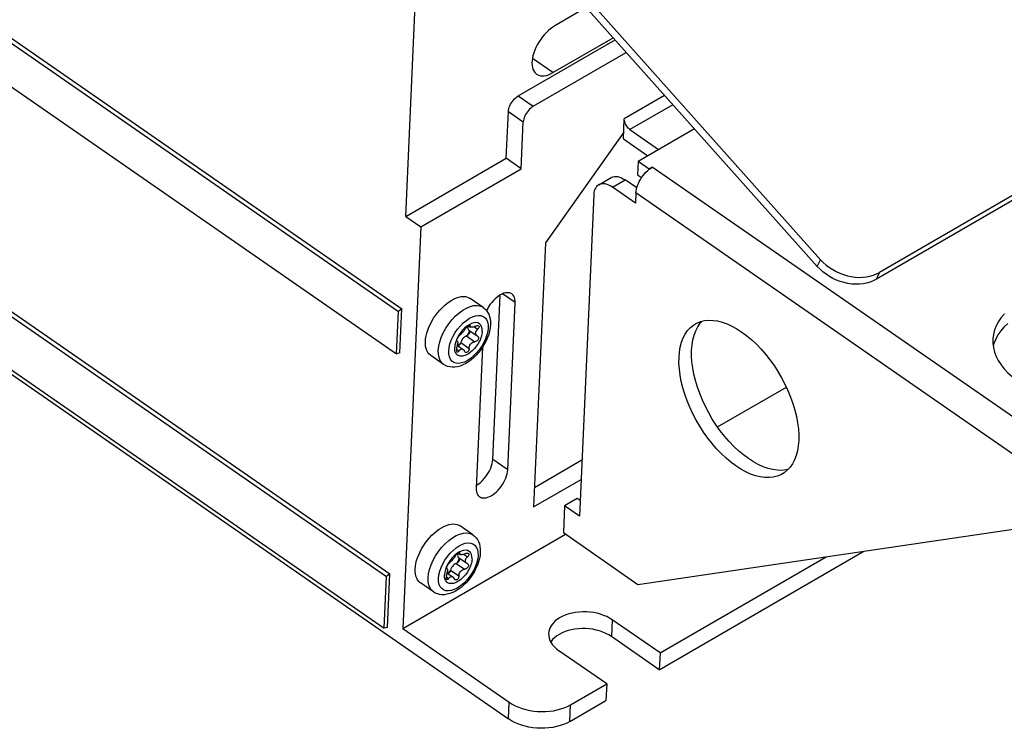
# Model space of a CAD drawing. Extents: x 0 to 594, y 0 to 420.
# Tile 29 of 53: x 518 to 540, y 75 to 92. Entities that reach past the tile are written whole.
import ezdxf

# ---------------------------------------------------------------- set-up
doc = ezdxf.new("R2010")
doc.units = 0
doc.header["$LTSCALE"] = 32.67
doc.layers.get('0').update_dxf_attribs({"linetype": 'CONTINUOUS'})

msp = doc.modelspace()

# ---------------------------------------------------------------- linework, layer by layer
at = {"color": 7, "linetype": 'CONTINUOUS'}
for p, q in [((463.946, 128.061), (526.253, 84.855)), ((464.02, 128.125), (526.327, 84.919)), ((463.903, 127.087), (526.21, 83.88)), ((463.672, 121.949), (525.979, 78.743)), ((463.746, 122.013), (526.053, 78.807)), ((463.619, 120.759), (525.926, 77.552)), ((465.338, 119.461), (528.79, 75.46)), ((526.422, 87.049), (526.966, 99.18)), ((535.983, 86.052), (530.256, 92.473)), ((530.246, 92.241), (535.907, 85.894)), ((530.582, 91.865), (529.86, 91.446)), ((529.012, 89.828), (531.245, 91.121)), ((529.811, 90.366), (531.201, 91.171)), ((546.713, 91.074), (537.267, 85.6)), ((546.788, 91.232), (537.342, 85.758)), ((529.357, 89.589), (531.503, 90.832)), ((528.736, 88.39), (528.785, 89.47)), ((529.081, 88.151), (529.13, 89.231)), ((531.437, 88.839), (531.458, 89.302)), ((531.444, 88.992), (529.639, 86.443)), ((531.589, 89.052), (532.249, 88.595)), ((533.073, 89.072), (531.776, 88.32)), ((531.437, 88.839), (531.999, 88.45)), ((526.422, 87.049), (528.736, 88.39)), ((529.081, 88.151), (528.736, 88.39)), ((531.776, 88.32), (531.762, 88.012)), ((532.031, 88.143), (531.776, 88.32)), ((526.767, 86.81), (529.081, 88.151)), ((532.103, 88.185), (532.031, 88.143)), ((532.031, 88.143), (532.031, 88.136)), ((530.867, 87.779), (531.156, 87.947)), ((531.744, 87.706), (531.478, 87.89)), ((531.762, 88.012), (531.857, 87.946)), ((531.714, 87.358), (531.188, 87.723)), ((530.754, 87.547), (530.422, 80.138)), ((531.724, 87.59), (531.714, 87.358)), ((526.422, 87.049), (526.767, 86.81)), ((526.767, 86.81), (526.352, 77.549)), ((529.639, 86.443), (529.366, 80.348)), ((528.205, 84.952), (527.908, 85.158)), ((528.425, 81.443), (528.595, 85.236)), ((526.327, 84.919), (526.253, 84.855)), ((526.281, 83.9), (526.327, 84.919)), ((528.77, 81.204), (528.943, 85.062)), ((526.21, 83.88), (526.253, 84.855)), ((527.826, 84.516), (527.772, 84.47)), ((527.881, 84.553), (527.826, 84.516)), ((527.869, 84.53), (527.914, 84.499)), ((527.873, 84.43), (528.063, 84.299)), ((527.599, 84.225), (527.573, 84.157)), ((527.598, 84.187), (527.6, 84.2)), ((527.867, 84.357), (527.837, 84.3)), ((527.891, 84.414), (527.867, 84.357)), ((528.062, 84.299), (528.077, 84.29)), ((527.555, 84.091), (527.548, 84.029)), ((527.573, 84.157), (527.555, 84.091)), ((527.599, 84.178), (527.598, 84.187)), ((527.602, 84.175), (527.599, 84.178)), ((527.604, 84.174), (527.602, 84.175)), ((527.604, 84.174), (527.607, 84.172)), ((527.607, 84.172), (527.61, 84.17)), ((527.611, 84.072), (527.74, 83.983)), ((527.644, 84.088), (527.614, 84.07)), ((527.632, 84.062), (527.628, 84.06)), ((527.679, 84.115), (527.644, 84.088)), ((528.192, 84.036), (528.047, 80.785)), ((526.281, 83.9), (526.21, 83.88)), ((527.293, 83.638), (526.996, 83.843)), ((533.608, 82.193), (535.193, 83.111)), ((529.386, 80.798), (530.48, 81.432)), ((528.109, 80.89), (528.151, 80.924)), ((529.366, 80.348), (530.46, 80.982)), ((530.082, 80.373), (530.055, 79.756)), ((530.372, 80.541), (530.082, 80.373)), ((530.422, 80.138), (530.082, 80.373)), ((530.438, 80.495), (530.372, 80.541)), ((527.97, 79.705), (527.673, 79.91)), ((531.773, 78.564), (540.931, 79.91)), ((526.352, 77.549), (530.103, 79.723)), ((530.055, 79.756), (531.773, 78.564)), ((527.59, 79.268), (527.536, 79.222)), ((527.646, 79.305), (527.59, 79.268)), ((527.634, 79.282), (527.678, 79.251)), ((532.264, 76.596), (536.982, 79.33)), ((527.632, 79.109), (527.602, 79.052)), ((527.655, 79.167), (527.632, 79.109)), ((527.638, 79.182), (527.827, 79.051)), ((527.827, 79.051), (527.842, 79.042)), ((532.281, 76.982), (536.113, 79.202)), ((526.053, 78.807), (525.979, 78.743)), ((525.997, 77.572), (526.053, 78.807)), ((527.32, 78.844), (527.313, 78.782)), ((527.337, 78.909), (527.32, 78.844)), ((527.363, 78.977), (527.337, 78.909)), ((527.363, 78.939), (527.365, 78.952)), ((527.364, 78.93), (527.363, 78.939)), ((527.367, 78.927), (527.364, 78.93)), ((527.369, 78.926), (527.367, 78.927)), ((527.369, 78.926), (527.372, 78.924)), ((527.372, 78.924), (527.375, 78.922)), ((527.376, 78.825), (527.505, 78.735)), ((527.409, 78.84), (527.379, 78.823)), ((527.397, 78.814), (527.393, 78.813)), ((527.444, 78.867), (527.409, 78.84)), ((525.926, 77.552), (525.979, 78.743)), ((527.058, 78.39), (526.761, 78.596)), ((532.281, 76.982), (531.178, 77.747)), ((525.997, 77.572), (525.926, 77.552)), ((526.352, 77.549), (528.807, 75.846)), ((532.264, 76.596), (531.161, 77.361)), ((531.052, 76.269), (529.948, 77.034)), ((532.281, 76.982), (532.264, 76.596)), ((530.22, 75.787), (531.052, 76.269)), ((531.052, 76.269), (531.034, 75.883)), ((530.203, 75.401), (531.034, 75.883))]:
    msp.add_line(p, q, dxfattribs=at)
at = {"color": 9, "linetype": 'CONTINUOUS'}
for p, q in [((529.811, 90.366), (529.338, 90.694)), ((529.012, 89.828), (529.357, 89.589)), ((532.387, 89.841), (531.458, 89.302)), ((528.785, 89.47), (529.13, 89.231)), ((532.578, 89.626), (531.589, 89.052)), ((541.366, 81.762), (532.103, 88.185)), ((531.188, 87.723), (531.478, 87.89)), ((540.987, 81.167), (531.724, 87.59)), ((535.907, 85.894), (535.983, 86.052)), ((537.267, 85.6), (537.342, 85.758)), ((528.943, 85.062), (528.651, 85.265)), ((527.886, 84.537), (527.905, 84.524)), ((527.996, 84.506), (528.079, 84.449)), ((527.819, 84.292), (528.012, 84.158)), ((527.411, 83.95), (527.42, 84.029)), ((527.59, 83.988), (527.648, 83.948)), ((527.689, 84.141), (527.882, 84.007)), ((528.77, 81.204), (528.425, 81.443)), ((527.651, 79.289), (527.67, 79.276)), ((527.761, 79.258), (527.843, 79.201)), ((527.584, 79.044), (527.776, 78.911)), ((527.175, 78.702), (527.184, 78.781)), ((527.454, 78.893), (527.646, 78.76)), ((527.355, 78.74), (527.413, 78.7)), ((531.178, 77.747), (531.161, 77.361)), ((528.79, 75.46), (528.807, 75.846)), ((530.203, 75.401), (530.22, 75.787))]:
    msp.add_line(p, q, dxfattribs=at)
at = {"color": 7, "linetype": 'CONTINUOUS'}
for points in [[(529.86, 91.446), (529.808, 91.414), (529.757, 91.376), (529.707, 91.334), (529.658, 91.287), (529.611, 91.236), (529.566, 91.182), (529.524, 91.125), (529.485, 91.066), (529.45, 91.005), (529.419, 90.943), (529.392, 90.881), (529.369, 90.819), (529.351, 90.757), (529.339, 90.698), (529.331, 90.64), (529.329, 90.586), (529.331, 90.534), (529.339, 90.487), (529.352, 90.443), (529.37, 90.405), (529.393, 90.371), (529.42, 90.343), (529.437, 90.331)], [(529.437, 90.331), (529.452, 90.321), (529.487, 90.305), (529.526, 90.295), (529.569, 90.291), (529.614, 90.294), (529.661, 90.303), (529.71, 90.318), (529.76, 90.339), (529.811, 90.366)], [(528.785, 89.47), (528.788, 89.502), (528.795, 89.535), (528.805, 89.569), (528.819, 89.603), (528.836, 89.637), (528.856, 89.671), (528.878, 89.703), (528.902, 89.734), (528.928, 89.762), (528.956, 89.787), (528.984, 89.809), (529.012, 89.828)], [(529.357, 89.589), (529.329, 89.57), (529.301, 89.548), (529.273, 89.523), (529.247, 89.495), (529.223, 89.464), (529.201, 89.432), (529.181, 89.398), (529.164, 89.364), (529.15, 89.329), (529.14, 89.295), (529.133, 89.263), (529.13, 89.231)], [(531.589, 89.052), (531.569, 89.068), (531.55, 89.086), (531.532, 89.106), (531.515, 89.129), (531.5, 89.153), (531.487, 89.178), (531.476, 89.204), (531.467, 89.23), (531.461, 89.255), (531.458, 89.28), (531.458, 89.302)], [(531.724, 87.59), (531.728, 87.632), (531.736, 87.675), (531.748, 87.72), (531.763, 87.766), (531.782, 87.812), (531.804, 87.858), (531.83, 87.904), (531.858, 87.948), (531.889, 87.991), (531.922, 88.031), (531.957, 88.069), (531.993, 88.104), (532.031, 88.136)], [(532.031, 88.136), (532.067, 88.162), (532.103, 88.185)], [(531.156, 87.947), (531.163, 87.951), (531.196, 87.964), (531.231, 87.971), (531.268, 87.972), (531.308, 87.967), (531.349, 87.957), (531.391, 87.94), (531.434, 87.918), (531.478, 87.89)], [(530.867, 87.779), (530.845, 87.764), (530.82, 87.74), (530.798, 87.71), (530.781, 87.676), (530.767, 87.637), (530.758, 87.594), (530.754, 87.547)], [(531.188, 87.723), (531.145, 87.75), (531.102, 87.772), (531.06, 87.789), (531.018, 87.8), (530.979, 87.804), (530.941, 87.803), (530.906, 87.796), (530.874, 87.783), (530.867, 87.779)], [(535.983, 86.052), (536.045, 85.988), (536.112, 85.928), (536.184, 85.873), (536.261, 85.823), (536.342, 85.778), (536.426, 85.74), (536.512, 85.707), (536.6, 85.681), (536.689, 85.662), (536.778, 85.65), (536.866, 85.644), (536.953, 85.646), (537.038, 85.655), (537.12, 85.671), (537.199, 85.693), (537.273, 85.722), (537.342, 85.758)], [(537.267, 85.6), (537.197, 85.564), (537.123, 85.535), (537.044, 85.512), (536.962, 85.497), (536.878, 85.488), (536.791, 85.486), (536.702, 85.491), (536.613, 85.504), (536.525, 85.523), (536.437, 85.549), (536.35, 85.581), (536.267, 85.62), (536.186, 85.665), (536.109, 85.715), (536.036, 85.77), (535.969, 85.83), (535.907, 85.894)], [(526.874, 84.165), (526.879, 84.228), (526.89, 84.292), (526.907, 84.359), (526.928, 84.427), (526.955, 84.496), (526.987, 84.565), (527.023, 84.633), (527.063, 84.7), (527.107, 84.765), (527.154, 84.828), (527.204, 84.887), (527.257, 84.943), (527.311, 84.994), (527.367, 85.041), (527.423, 85.082), (527.48, 85.118), (527.537, 85.148), (527.592, 85.172), (527.647, 85.189), (527.699, 85.199), (527.75, 85.203), (527.797, 85.2), (527.841, 85.191), (527.881, 85.174), (527.908, 85.158)], [(528.866, 85.264), (528.849, 85.274), (528.82, 85.285), (528.788, 85.291), (528.754, 85.291), (528.717, 85.286), (528.679, 85.276), (528.639, 85.26), (528.599, 85.239), (528.558, 85.213), (528.518, 85.182), (528.478, 85.148), (528.44, 85.109), (528.403, 85.068), (528.369, 85.024), (528.338, 84.977), (528.309, 84.929), (528.284, 84.881), (528.283, 84.878)], [(528.943, 85.062), (528.943, 85.104), (528.938, 85.143), (528.928, 85.178), (528.915, 85.209), (528.897, 85.236), (528.875, 85.257), (528.866, 85.264)], [(528.205, 84.952), (528.243, 84.922), (528.277, 84.886), (528.307, 84.844), (528.332, 84.797), (528.353, 84.743), (528.367, 84.684), (528.374, 84.62), (528.374, 84.552)], [(533.096, 84.571), (533.131, 84.589), (533.215, 84.624), (533.306, 84.646), (533.402, 84.656), (533.503, 84.653), (533.608, 84.638), (533.716, 84.611), (533.827, 84.571), (533.94, 84.52), (534.054, 84.457), (534.168, 84.384), (534.281, 84.299), (534.394, 84.205), (534.504, 84.102), (534.612, 83.989), (534.716, 83.869), (534.816, 83.742), (534.911, 83.609), (535, 83.471), (535.084, 83.328), (535.16, 83.182), (535.23, 83.033), (535.291, 82.884), (535.345, 82.734), (535.39, 82.584), (535.426, 82.437), (535.453, 82.292), (535.47, 82.151), (535.479, 82.014), (535.478, 81.884)], [(540.222, 84.805), (540.147, 84.717), (540.083, 84.624), (540.032, 84.529), (539.993, 84.431), (539.966, 84.33), (539.953, 84.229), (539.952, 84.209)], [(528.374, 84.552), (528.368, 84.479), (528.354, 84.405), (528.333, 84.329), (528.306, 84.255), (528.274, 84.181), (528.237, 84.11), (528.195, 84.04), (528.149, 83.973), (528.099, 83.909), (528.045, 83.849), (527.989, 83.793), (527.929, 83.742), (527.867, 83.696), (527.803, 83.657), (527.739, 83.624), (527.673, 83.599), (527.61, 83.582), (527.548, 83.573), (527.49, 83.572), (527.435, 83.579), (527.384, 83.592), (527.337, 83.612), (527.293, 83.638)], [(527.794, 84.46), (527.783, 84.442), (527.77, 84.425), (527.757, 84.407), (527.744, 84.39), (527.73, 84.373), (527.715, 84.357), (527.701, 84.342), (527.688, 84.329), (527.676, 84.318), (527.664, 84.309)], [(527.772, 84.47), (527.72, 84.416), (527.673, 84.356)], [(527.794, 84.46), (527.805, 84.475), (527.819, 84.491), (527.834, 84.506), (527.851, 84.519), (527.866, 84.529), (527.88, 84.536), (527.892, 84.539), (527.9, 84.538), (527.901, 84.537)], [(527.859, 84.524), (527.855, 84.509), (527.852, 84.486)], [(527.852, 84.486), (527.853, 84.466), (527.858, 84.449), (527.867, 84.435), (527.873, 84.43)], [(528.184, 84.398), (528.182, 84.454), (528.17, 84.503), (528.149, 84.543), (528.12, 84.573), (528.082, 84.592), (528.038, 84.6), (527.989, 84.596), (527.936, 84.58), (527.881, 84.553)], [(527.901, 84.537), (527.905, 84.533), (527.905, 84.524)], [(527.914, 84.499), (527.908, 84.505), (527.905, 84.513), (527.905, 84.524)], [(528.028, 84.519), (528.006, 84.509), (527.986, 84.502), (527.967, 84.497), (527.951, 84.494), (527.936, 84.493), (527.924, 84.495), (527.914, 84.499), (527.914, 84.499)], [(528.028, 84.519), (528.049, 84.528), (528.069, 84.532), (528.085, 84.531), (528.098, 84.527), (528.1, 84.525)], [(528.031, 84.362), (528.033, 84.381), (528.039, 84.397), (528.048, 84.414), (528.062, 84.432), (528.079, 84.449)], [(528.11, 84.495), (528.104, 84.48), (528.093, 84.464), (528.079, 84.449)], [(528.1, 84.525), (528.107, 84.519), (528.111, 84.508), (528.11, 84.495)], [(532.719, 83.797), (532.73, 83.921), (532.749, 84.038), (532.778, 84.146), (532.816, 84.246), (532.863, 84.336), (532.918, 84.416), (532.982, 84.485), (533.052, 84.543), (533.096, 84.571)], [(533.008, 83.964), (533.019, 84.089), (533.039, 84.205), (533.068, 84.314), (533.106, 84.414), (533.152, 84.504), (533.208, 84.584), (533.252, 84.633)], [(540.295, 84.58), (540.208, 84.496), (540.133, 84.408), (540.069, 84.316), (540.018, 84.22), (539.979, 84.122), (539.961, 84.054)], [(528.184, 84.398), (528.182, 84.367), (528.177, 84.335), (528.169, 84.301), (528.159, 84.267), (528.146, 84.233), (528.132, 84.198), (528.115, 84.163), (528.096, 84.129), (528.075, 84.096), (528.053, 84.063), (528.029, 84.032), (528.004, 84.002), (527.977, 83.974), (527.95, 83.948), (527.922, 83.924), (527.894, 83.902), (527.865, 83.883), (527.837, 83.866), (527.808, 83.853), (527.781, 83.842), (527.753, 83.834), (527.727, 83.829), (527.702, 83.827), (527.678, 83.829), (527.656, 83.833), (527.635, 83.841), (527.616, 83.852), (527.6, 83.865), (527.585, 83.881), (527.573, 83.9), (527.563, 83.922), (527.555, 83.946), (527.55, 83.972), (527.548, 84), (527.548, 84.029)], [(527.673, 84.356), (527.632, 84.291), (527.599, 84.225)], [(527.6, 84.2), (527.604, 84.215), (527.611, 84.233), (527.62, 84.251), (527.631, 84.269), (527.642, 84.285), (527.653, 84.299), (527.664, 84.309)], [(527.819, 84.292), (527.796, 84.283), (527.773, 84.268), (527.751, 84.248), (527.73, 84.224), (527.712, 84.197), (527.699, 84.169), (527.689, 84.141)], [(527.886, 84.358), (527.876, 84.34), (527.864, 84.323), (527.849, 84.309), (527.834, 84.298), (527.819, 84.292)], [(527.895, 84.393), (527.894, 84.382), (527.891, 84.37), (527.886, 84.358)], [(527.888, 84.42), (527.888, 84.419), (527.894, 84.408), (527.895, 84.393)], [(528.099, 84.251), (528.098, 84.233), (528.092, 84.214), (528.082, 84.197), (528.068, 84.182), (528.051, 84.17), (528.031, 84.162), (528.012, 84.158)], [(528.062, 84.299), (528.056, 84.304), (528.044, 84.316), (528.037, 84.329), (528.032, 84.344), (528.031, 84.362)], [(528.077, 84.29), (528.085, 84.283), (528.095, 84.268), (528.099, 84.251)], [(539.952, 84.209), (539.952, 84.126), (539.964, 84.024), (539.99, 83.922), (540.028, 83.822), (540.078, 83.723), (540.141, 83.627), (540.215, 83.535), (540.3, 83.446), (540.397, 83.361), (540.503, 83.281)], [(526.996, 83.843), (526.988, 83.85), (526.956, 83.879), (526.929, 83.914), (526.907, 83.955), (526.891, 84.001), (526.879, 84.051), (526.874, 84.107), (526.874, 84.165)], [(527.597, 84.018), (527.593, 84.003), (527.59, 83.987), (527.588, 83.971), (527.589, 83.956)], [(527.597, 84.018), (527.606, 84.049), (527.612, 84.077), (527.616, 84.1), (527.618, 84.123)], [(527.61, 84.17), (527.614, 84.162), (527.617, 84.153), (527.618, 84.14), (527.618, 84.123)], [(527.689, 84.141), (527.683, 84.122), (527.674, 84.104), (527.661, 84.087), (527.647, 84.073), (527.632, 84.062)], [(527.648, 83.948), (527.659, 83.963), (527.671, 83.976), (527.684, 83.985), (527.698, 83.991), (527.713, 83.993), (527.728, 83.989), (527.74, 83.983)], [(527.74, 83.983), (527.743, 83.98), (527.758, 83.965), (527.771, 83.943)], [(527.882, 84.007), (527.88, 83.985), (527.874, 83.964), (527.865, 83.945), (527.852, 83.929), (527.838, 83.918), (527.822, 83.913), (527.807, 83.912), (527.792, 83.917), (527.79, 83.919)], [(527.882, 84.007), (527.883, 84.033), (527.889, 84.057), (527.898, 84.08), (527.91, 84.1), (527.925, 84.119), (527.944, 84.135), (527.964, 84.147), (527.987, 84.155), (528.012, 84.158)], [(527.603, 83.922), (527.597, 83.928), (527.592, 83.94), (527.589, 83.956)], [(527.648, 83.948), (527.637, 83.933), (527.625, 83.923), (527.614, 83.919), (527.605, 83.921), (527.603, 83.922)], [(527.79, 83.919), (527.78, 83.928), (527.771, 83.943)], [(535.101, 81.11), (535.067, 81.091), (534.982, 81.057), (534.891, 81.035), (534.795, 81.025), (534.694, 81.028), (534.589, 81.043), (534.481, 81.07), (534.37, 81.109), (534.257, 81.16), (534.143, 81.223), (534.029, 81.297), (533.916, 81.381), (533.803, 81.475), (533.693, 81.579), (533.585, 81.691), (533.481, 81.811), (533.381, 81.938), (533.286, 82.071), (533.197, 82.21), (533.113, 82.352), (533.037, 82.499), (532.968, 82.647), (532.906, 82.797), (532.852, 82.947), (532.808, 83.096), (532.771, 83.244), (532.744, 83.389), (532.727, 83.53), (532.718, 83.666), (532.719, 83.797)], [(535.234, 81.215), (535.18, 81.202), (535.084, 81.193), (534.984, 81.195), (534.879, 81.21), (534.77, 81.237), (534.659, 81.277), (534.547, 81.328), (534.433, 81.391), (534.319, 81.464), (534.205, 81.549), (534.093, 81.643), (533.982, 81.746), (533.875, 81.859), (533.77, 81.979), (533.67, 82.106), (533.575, 82.239), (533.486, 82.377), (533.403, 82.52), (533.326, 82.666), (533.257, 82.815), (533.195, 82.964), (533.142, 83.115), (533.097, 83.264), (533.061, 83.411), (533.034, 83.556), (533.016, 83.697), (533.007, 83.834), (533.008, 83.964)], [(535.478, 81.884), (535.467, 81.759), (535.448, 81.643), (535.419, 81.534), (535.381, 81.434), (535.334, 81.344), (535.279, 81.264), (535.215, 81.195), (535.145, 81.137), (535.101, 81.11)], [(528.151, 80.924), (528.191, 80.962), (528.229, 81.004), (528.266, 81.049), (528.299, 81.096), (528.329, 81.146), (528.356, 81.196), (528.379, 81.247), (528.397, 81.298), (528.411, 81.348), (528.421, 81.397), (528.425, 81.443)], [(528.123, 80.583), (528.14, 80.573), (528.169, 80.562), (528.201, 80.556), (528.236, 80.556), (528.273, 80.561), (528.311, 80.571), (528.351, 80.587), (528.391, 80.608), (528.432, 80.634), (528.472, 80.665), (528.511, 80.699), (528.55, 80.737), (528.586, 80.779), (528.62, 80.823), (528.652, 80.869), (528.68, 80.917), (528.705, 80.966), (528.727, 81.015), (528.744, 81.064), (528.757, 81.113), (528.766, 81.159), (528.77, 81.204)], [(528.05, 80.85), (528.067, 80.86), (528.109, 80.89)], [(528.047, 80.785), (528.047, 80.743), (528.052, 80.704), (528.061, 80.669), (528.075, 80.638), (528.093, 80.611), (528.115, 80.59), (528.123, 80.583)], [(526.639, 78.918), (526.644, 78.98), (526.655, 79.045), (526.671, 79.111), (526.693, 79.179), (526.72, 79.248), (526.751, 79.317), (526.787, 79.385), (526.828, 79.452), (526.871, 79.517), (526.919, 79.58), (526.969, 79.639), (527.021, 79.695), (527.076, 79.746), (527.131, 79.793), (527.188, 79.835), (527.245, 79.87), (527.301, 79.9), (527.357, 79.924), (527.412, 79.941), (527.464, 79.952), (527.514, 79.956), (527.562, 79.953), (527.606, 79.943), (527.646, 79.927), (527.673, 79.91)], [(527.97, 79.705), (528.008, 79.674), (528.042, 79.638), (528.072, 79.596), (528.097, 79.549), (528.117, 79.495), (528.131, 79.436), (528.139, 79.372), (528.139, 79.304)], [(528.139, 79.304), (528.132, 79.231), (528.118, 79.157), (528.098, 79.082), (528.071, 79.007), (528.039, 78.934), (528.002, 78.862), (527.96, 78.792), (527.914, 78.725), (527.864, 78.662), (527.81, 78.601), (527.753, 78.545), (527.694, 78.494), (527.632, 78.449), (527.568, 78.409), (527.503, 78.376), (527.438, 78.351), (527.375, 78.334), (527.313, 78.325), (527.255, 78.325), (527.2, 78.331), (527.149, 78.344), (527.102, 78.364), (527.058, 78.39)], [(527.559, 79.212), (527.547, 79.194), (527.535, 79.177), (527.522, 79.159), (527.508, 79.142), (527.494, 79.125), (527.48, 79.109), (527.466, 79.095), (527.453, 79.081), (527.44, 79.07), (527.429, 79.061)], [(527.536, 79.222), (527.485, 79.168), (527.438, 79.108)], [(527.559, 79.212), (527.57, 79.228), (527.584, 79.243), (527.599, 79.258), (527.615, 79.271), (527.631, 79.281), (527.645, 79.288), (527.657, 79.291), (527.665, 79.29), (527.666, 79.289)], [(527.624, 79.276), (527.619, 79.261), (527.616, 79.238)], [(527.616, 79.238), (527.617, 79.218), (527.623, 79.201), (527.632, 79.188), (527.638, 79.182)], [(527.949, 79.15), (527.947, 79.207), (527.935, 79.255), (527.914, 79.296), (527.885, 79.325), (527.847, 79.345), (527.803, 79.352), (527.754, 79.348), (527.701, 79.332), (527.646, 79.305)], [(527.666, 79.289), (527.669, 79.285), (527.67, 79.276)], [(527.678, 79.251), (527.673, 79.257), (527.669, 79.265), (527.67, 79.276)], [(527.792, 79.272), (527.771, 79.262), (527.751, 79.254), (527.732, 79.249), (527.716, 79.246), (527.701, 79.245), (527.689, 79.247), (527.679, 79.251), (527.678, 79.251)], [(527.792, 79.272), (527.813, 79.28), (527.833, 79.284), (527.85, 79.283), (527.862, 79.279), (527.865, 79.278)], [(527.875, 79.247), (527.869, 79.232), (527.858, 79.216), (527.843, 79.201)], [(527.865, 79.278), (527.871, 79.271), (527.875, 79.26), (527.875, 79.247)], [(527.949, 79.15), (527.947, 79.119), (527.941, 79.087), (527.934, 79.053), (527.924, 79.019), (527.911, 78.985), (527.896, 78.95), (527.879, 78.916), (527.861, 78.881), (527.84, 78.848), (527.817, 78.815), (527.794, 78.784), (527.768, 78.754), (527.742, 78.726), (527.715, 78.7), (527.687, 78.676), (527.659, 78.654), (527.63, 78.635), (527.601, 78.618), (527.573, 78.605), (527.545, 78.594), (527.518, 78.586), (527.492, 78.581), (527.467, 78.58), (527.443, 78.581), (527.421, 78.586), (527.4, 78.593), (527.381, 78.604), (527.365, 78.617), (527.35, 78.634), (527.338, 78.653), (527.328, 78.674), (527.32, 78.698), (527.315, 78.724), (527.313, 78.752), (527.313, 78.782)], [(527.438, 79.108), (527.397, 79.043), (527.363, 78.977)], [(527.365, 78.952), (527.369, 78.968), (527.376, 78.985), (527.385, 79.003), (527.396, 79.021), (527.407, 79.038), (527.418, 79.051), (527.429, 79.061)], [(527.584, 79.044), (527.561, 79.035), (527.538, 79.02), (527.515, 79), (527.495, 78.976), (527.477, 78.949), (527.463, 78.921), (527.454, 78.893)], [(527.651, 79.11), (527.641, 79.092), (527.628, 79.075), (527.614, 79.061), (527.599, 79.05), (527.584, 79.044)], [(527.66, 79.145), (527.659, 79.134), (527.655, 79.122), (527.651, 79.11)], [(527.652, 79.172), (527.653, 79.172), (527.659, 79.16), (527.66, 79.145)], [(527.864, 79.004), (527.863, 78.985), (527.857, 78.967), (527.847, 78.949), (527.833, 78.934), (527.815, 78.922), (527.796, 78.914), (527.776, 78.911)], [(527.795, 79.114), (527.798, 79.133), (527.804, 79.15), (527.813, 79.166), (527.826, 79.184), (527.843, 79.201)], [(527.827, 79.051), (527.821, 79.056), (527.809, 79.068), (527.801, 79.082), (527.797, 79.096), (527.795, 79.114)], [(527.842, 79.042), (527.85, 79.035), (527.859, 79.021), (527.864, 79.004)], [(526.761, 78.596), (526.752, 78.602), (526.721, 78.631), (526.694, 78.666), (526.672, 78.707), (526.655, 78.753), (526.644, 78.804), (526.639, 78.859), (526.639, 78.918)], [(527.362, 78.77), (527.357, 78.755), (527.355, 78.739), (527.353, 78.723), (527.354, 78.708)], [(527.362, 78.77), (527.371, 78.801), (527.377, 78.829), (527.381, 78.852), (527.383, 78.875)], [(527.375, 78.922), (527.379, 78.915), (527.382, 78.905), (527.383, 78.892), (527.383, 78.875)], [(527.454, 78.893), (527.448, 78.875), (527.438, 78.856), (527.426, 78.84), (527.412, 78.825), (527.397, 78.814)], [(527.646, 78.76), (527.645, 78.737), (527.639, 78.716), (527.629, 78.697), (527.617, 78.682), (527.602, 78.671), (527.587, 78.665), (527.571, 78.665), (527.557, 78.67), (527.554, 78.672)], [(527.646, 78.76), (527.648, 78.785), (527.654, 78.81), (527.663, 78.832), (527.675, 78.853), (527.69, 78.871), (527.709, 78.887), (527.729, 78.899), (527.752, 78.907), (527.776, 78.911)], [(527.368, 78.675), (527.362, 78.681), (527.357, 78.692), (527.354, 78.708)], [(527.413, 78.7), (527.401, 78.685), (527.39, 78.675), (527.379, 78.672), (527.37, 78.673), (527.368, 78.675)], [(527.413, 78.7), (527.424, 78.715), (527.436, 78.728), (527.449, 78.737), (527.463, 78.743), (527.478, 78.745), (527.493, 78.742), (527.505, 78.735)], [(527.505, 78.735), (527.508, 78.733), (527.523, 78.717), (527.535, 78.695)], [(527.554, 78.672), (527.545, 78.68), (527.535, 78.695)], [(531.178, 77.747), (531.117, 77.785), (531.052, 77.819), (530.981, 77.849), (530.907, 77.875), (530.829, 77.896), (530.749, 77.913), (530.666, 77.924), (530.583, 77.93), (530.5, 77.931), (530.417, 77.926), (530.336, 77.917), (530.257, 77.902), (530.181, 77.883), (530.108, 77.859), (530.04, 77.83), (529.977, 77.797), (529.919, 77.76), (529.868, 77.72), (529.824, 77.676), (529.786, 77.63), (529.756, 77.581), (529.734, 77.531), (529.72, 77.479), (529.714, 77.429)], [(529.714, 77.429), (529.716, 77.373), (529.726, 77.32), (529.744, 77.268), (529.771, 77.217), (529.805, 77.168), (529.846, 77.12), (529.894, 77.076), (529.948, 77.034)], [(531.161, 77.361), (531.1, 77.399), (531.034, 77.433), (530.964, 77.464), (530.889, 77.489), (530.812, 77.51), (530.731, 77.527), (530.649, 77.538), (530.566, 77.544), (530.483, 77.545), (530.4, 77.541), (530.319, 77.531), (530.239, 77.517), (530.163, 77.497), (530.091, 77.473), (530.023, 77.444), (529.959, 77.411), (529.902, 77.374), (529.851, 77.334), (529.806, 77.29), (529.769, 77.244), (529.762, 77.233)], [(528.807, 75.846), (528.874, 75.804), (528.946, 75.765), (529.023, 75.731), (529.105, 75.702), (529.19, 75.677), (529.278, 75.657), (529.369, 75.643), (529.46, 75.633), (529.553, 75.629), (529.645, 75.631), (529.736, 75.638), (529.825, 75.65), (529.912, 75.668), (529.996, 75.691), (530.075, 75.718), (530.15, 75.75), (530.22, 75.787)], [(530.203, 75.401), (530.133, 75.364), (530.058, 75.332), (529.978, 75.305), (529.895, 75.282), (529.808, 75.264), (529.719, 75.252), (529.628, 75.245), (529.535, 75.244), (529.443, 75.247), (529.351, 75.257), (529.261, 75.271), (529.173, 75.291), (529.088, 75.316), (529.006, 75.345), (528.929, 75.379), (528.856, 75.418), (528.79, 75.46)]]:
    msp.add_lwpolyline(points, dxfattribs=at)
at = {"color": 9, "linetype": 'CONTINUOUS'}
for points in [[(527.17, 83.96), (527.181, 84.056), (527.204, 84.157), (527.24, 84.261), (527.286, 84.366), (527.344, 84.469), (527.41, 84.569), (527.484, 84.662), (527.563, 84.747), (527.647, 84.822), (527.733, 84.886), (527.82, 84.936), (527.905, 84.972), (527.986, 84.992), (528.062, 84.997), (528.131, 84.987), (528.192, 84.961), (528.205, 84.952)], [(527.747, 84.595), (527.817, 84.653), (527.889, 84.701), (527.96, 84.736), (528.028, 84.758), (528.093, 84.767), (528.152, 84.762), (528.204, 84.744), (528.248, 84.713), (528.282, 84.67), (528.306, 84.616), (528.32, 84.551), (528.322, 84.478)], [(528.322, 84.478), (528.313, 84.399), (528.293, 84.315), (528.262, 84.229), (528.222, 84.142), (528.173, 84.057), (528.116, 83.975), (528.053, 83.9), (527.985, 83.832), (527.915, 83.774), (527.843, 83.727), (527.773, 83.692), (527.704, 83.67), (527.64, 83.661), (527.581, 83.665), (527.528, 83.683), (527.485, 83.714), (527.45, 83.757), (527.426, 83.812), (527.413, 83.877), (527.411, 83.95)], [(527.42, 84.029), (527.44, 84.113), (527.47, 84.199), (527.51, 84.285), (527.559, 84.371), (527.616, 84.452), (527.679, 84.528), (527.747, 84.595)], [(527.293, 83.638), (527.255, 83.67), (527.216, 83.725), (527.188, 83.793), (527.173, 83.871), (527.17, 83.96)], [(526.935, 78.712), (526.946, 78.808), (526.969, 78.909), (527.004, 79.013), (527.051, 79.118), (527.108, 79.221), (527.175, 79.321), (527.248, 79.414), (527.328, 79.5), (527.412, 79.575), (527.498, 79.638), (527.585, 79.688), (527.669, 79.724), (527.751, 79.745), (527.827, 79.75), (527.896, 79.739), (527.957, 79.713), (527.97, 79.705)], [(527.512, 79.348), (527.582, 79.406), (527.654, 79.453), (527.725, 79.488), (527.793, 79.51), (527.858, 79.519), (527.917, 79.515), (527.969, 79.496), (528.012, 79.465), (528.047, 79.422), (528.071, 79.368), (528.084, 79.303), (528.087, 79.23)], [(528.087, 79.23), (528.078, 79.151), (528.058, 79.067), (528.027, 78.981), (527.987, 78.894), (527.938, 78.809), (527.881, 78.727), (527.818, 78.652), (527.75, 78.584), (527.68, 78.526), (527.608, 78.479), (527.537, 78.444), (527.469, 78.422), (527.404, 78.413), (527.345, 78.417), (527.293, 78.436), (527.249, 78.467), (527.215, 78.51), (527.191, 78.564), (527.178, 78.629), (527.175, 78.702)], [(527.184, 78.781), (527.204, 78.865), (527.235, 78.951), (527.275, 79.038), (527.324, 79.123), (527.381, 79.205), (527.444, 79.28), (527.512, 79.348)], [(527.058, 78.39), (527.02, 78.422), (526.98, 78.477), (526.953, 78.545), (526.937, 78.624), (526.935, 78.712)]]:
    msp.add_lwpolyline(points, dxfattribs=at)

doc.saveas('drawing.dxf')
